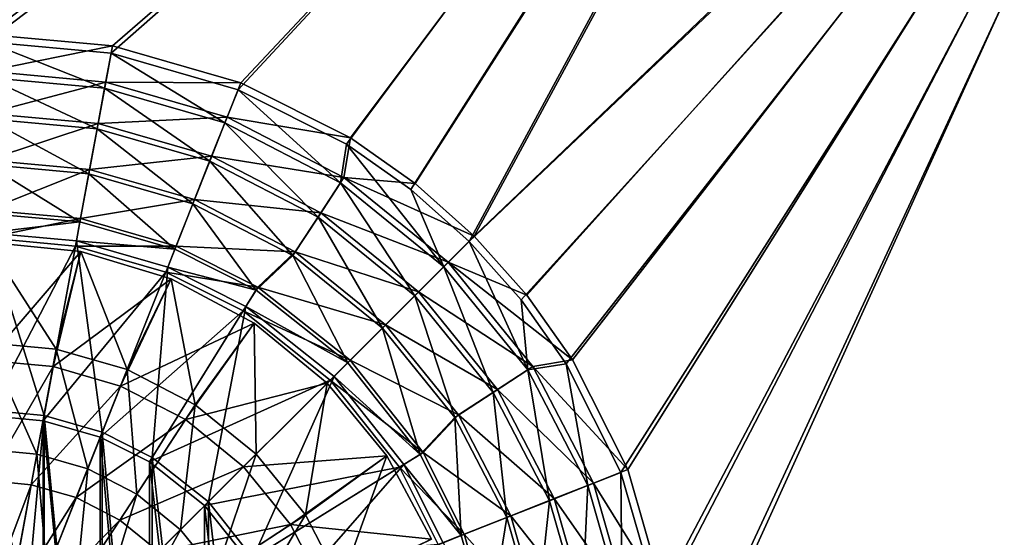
# Model space of a CAD drawing. Header units: metres. Extents: x -904 to 0, y -908 to 0.
# Tile 28 of 161: x -445 to -241, y -455 to -348. Entities that reach past the tile are written whole.
import ezdxf

# ---------------------------------------------------------------- set-up
doc = ezdxf.new("R2010")
doc.units = ezdxf.units.M

msp = doc.modelspace()

# ---------------------------------------------------------------- linework, layer by layer
at = {"layer": 'None012315'}
for points in [[(-432.493317, -395.925415, 2136.720459), (-452.00235, -394.003937, 2136.720459), (-437.612885, -416.245178, 2147.430908)], [(-452.00235, -394.003937, 2136.720459), (-452.00235, -414.924988, 2147.430908), (-437.612885, -416.245178, 2147.430908)], [(-452.00235, -394.003937, 2136.720459), (-432.493317, -395.925415, 2136.720459), (-452.00235, -394.003937, 2134.872803)], [(-432.493317, -395.925415, 2136.720459), (-432.493317, -395.925415, 2134.872803), (-452.00235, -394.003937, 2134.872803)], [(-452.00235, -394.003937, 2134.872803), (-432.493317, -395.925415, 2134.872803), (-452.00235, -418.614349, 2129.237793)], [(-432.493317, -395.925415, 2134.872803), (-438.28421, -419.872955, 2129.237793), (-452.00235, -418.614349, 2129.237793)], [(-432.493317, -395.925415, 2134.872803), (-413.734009, -401.615997, 2134.872803), (-438.28421, -419.872955, 2129.237793)], [(-432.493317, -395.925415, 2136.720459), (-437.612885, -416.245178, 2147.430908), (-422.893799, -420.477264, 2147.430908)], [(-413.734009, -401.615997, 2136.720459), (-432.493317, -395.925415, 2136.720459), (-422.893799, -420.477264, 2147.430908)], [(-432.493317, -395.925415, 2136.720459), (-413.734009, -401.615997, 2136.720459), (-432.493317, -395.925415, 2134.872803)], [(-413.734009, -401.615997, 2136.720459), (-413.734009, -401.615997, 2134.872803), (-432.493317, -395.925415, 2134.872803)], [(-413.734009, -401.615997, 2134.872803), (-424.251831, -423.907593, 2129.237793), (-438.28421, -419.872955, 2129.237793)], [(-413.734009, -401.615997, 2134.872803), (-396.445313, -410.856995, 2134.872803), (-424.251831, -423.907593, 2129.237793)], [(-413.734009, -401.615997, 2136.720459), (-422.893799, -420.477264, 2147.430908), (-408.729553, -427.815216, 2147.430908)], [(-396.445313, -410.856995, 2136.720459), (-413.734009, -401.615997, 2136.720459), (-408.729553, -427.815216, 2147.430908)], [(-413.734009, -401.615997, 2136.720459), (-396.445313, -410.856995, 2136.720459), (-413.734009, -401.615997, 2134.872803)], [(-396.445313, -410.856995, 2136.720459), (-396.445313, -410.856995, 2134.872803), (-413.734009, -401.615997, 2134.872803)], [(-396.445313, -410.856995, 2134.872803), (-410.748413, -430.903198, 2129.237793), (-424.251831, -423.907593, 2129.237793)], [(-396.445313, -410.856995, 2134.872803), (-381.291656, -423.293274, 2134.872803), (-410.748413, -430.903198, 2129.237793)], [(-408.729553, -427.815216, 2147.430908), (-396.085083, -438.08667, 2147.430908), (-396.445313, -410.856995, 2136.720459)], [(-396.085083, -438.08667, 2147.430908), (-381.291656, -423.293274, 2136.720459), (-396.445313, -410.856995, 2136.720459)], [(-396.445313, -410.856995, 2136.720459), (-381.291656, -423.293274, 2136.720459), (-396.445313, -410.856995, 2134.872803)], [(-381.291656, -423.293274, 2136.720459), (-381.291656, -423.293274, 2134.872803), (-396.445313, -410.856995, 2134.872803)], [(-437.612885, -416.245178, 2147.430908), (-452.00235, -414.924988, 2147.430908), (-441.654572, -438.085907, 2155.62085)], [(-452.00235, -414.924988, 2147.430908), (-452.00235, -437.136505, 2155.62085), (-441.654572, -438.085907, 2155.62085)], [(-437.612885, -416.245178, 2147.430908), (-441.654572, -438.085907, 2155.62085), (-431.069733, -441.129272, 2155.62085)], [(-422.893799, -420.477264, 2147.430908), (-437.612885, -416.245178, 2147.430908), (-431.069733, -441.129272, 2155.62085)], [(-452.00235, -418.614349, 2129.237793), (-438.28421, -419.872955, 2129.237793), (-452.00235, -443.587616, 2125.1875)], [(-438.28421, -419.872955, 2129.237793), (-442.82843, -444.429291, 2125.1875), (-452.00235, -443.587616, 2125.1875)], [(-438.28421, -419.872955, 2129.237793), (-424.251831, -423.907593, 2129.237793), (-442.82843, -444.429291, 2125.1875)], [(-422.893799, -420.477264, 2147.430908), (-431.069733, -441.129272, 2155.62085), (-420.883942, -446.406158, 2155.62085)], [(-408.729553, -427.815216, 2147.430908), (-422.893799, -420.477264, 2147.430908), (-420.883942, -446.406158, 2155.62085)], [(-381.291656, -423.293274, 2134.872803), (-398.693848, -440.695465, 2129.237793), (-410.748413, -430.903198, 2129.237793)], [(-381.291656, -423.293274, 2134.872803), (-368.855377, -438.44693, 2134.872803), (-398.693848, -440.695465, 2129.237793)], [(-381.291656, -423.293274, 2136.720459), (-396.085083, -438.08667, 2147.430908), (-385.813599, -450.731171, 2147.430908)], [(-368.855377, -438.44693, 2136.720459), (-381.291656, -423.293274, 2136.720459), (-385.813599, -450.731171, 2147.430908)], [(-381.291656, -423.293274, 2136.720459), (-368.855377, -438.44693, 2136.720459), (-381.291656, -423.293274, 2134.872803)], [(-368.855377, -438.44693, 2136.720459), (-368.855377, -438.44693, 2134.872803), (-381.291656, -423.293274, 2134.872803)], [(-424.251831, -423.907593, 2129.237793), (-433.444366, -447.127411, 2125.1875), (-442.82843, -444.429291, 2125.1875)], [(-424.251831, -423.907593, 2129.237793), (-410.748413, -430.903198, 2129.237793), (-433.444366, -447.127411, 2125.1875)], [(-420.883942, -446.406158, 2155.62085), (-411.790985, -453.792603, 2155.62085), (-408.729553, -427.815216, 2147.430908)], [(-411.790985, -453.792603, 2155.62085), (-396.085083, -438.08667, 2147.430908), (-408.729553, -427.815216, 2147.430908)], [(-410.748413, -430.903198, 2129.237793), (-424.414032, -451.805695, 2125.1875), (-433.444366, -447.127411, 2125.1875)], [(-410.748413, -430.903198, 2129.237793), (-398.693848, -440.695465, 2129.237793), (-424.414032, -451.805695, 2125.1875)], [(-441.654572, -438.085907, 2155.62085), (-452.00235, -437.136505, 2155.62085), (-445.845917, -460.735443, 2161.084717)], [(-441.654572, -438.085907, 2155.62085), (-445.845917, -460.735443, 2161.084717), (-439.548462, -462.546082, 2161.084717)], [(-431.069733, -441.129272, 2155.62085), (-441.654572, -438.085907, 2155.62085), (-439.548462, -462.546082, 2161.084717)], [(-396.085083, -438.08667, 2147.430908), (-411.790985, -453.792603, 2155.62085), (-404.404572, -462.885529, 2155.62085)], [(-385.813599, -450.731171, 2147.430908), (-396.085083, -438.08667, 2147.430908), (-404.404572, -462.885529, 2155.62085)], [(-368.855377, -438.44693, 2134.872803), (-388.901611, -452.750031, 2129.237793), (-398.693848, -440.695465, 2129.237793)], [(-368.855377, -438.44693, 2134.872803), (-359.61438, -455.735596, 2134.872803), (-388.901611, -452.750031, 2129.237793)], [(-368.855377, -438.44693, 2136.720459), (-385.813599, -450.731171, 2147.430908), (-378.475647, -464.895386, 2147.430908)], [(-359.61438, -455.735596, 2136.720459), (-368.855377, -438.44693, 2136.720459), (-378.475647, -464.895386, 2147.430908)], [(-368.855377, -438.44693, 2136.720459), (-359.61438, -455.735596, 2136.720459), (-368.855377, -438.44693, 2134.872803)], [(-359.61438, -455.735596, 2136.720459), (-359.61438, -455.735596, 2134.872803), (-368.855377, -438.44693, 2134.872803)], [(-431.069733, -441.129272, 2155.62085), (-439.548462, -462.546082, 2161.084717), (-433.488403, -465.685577, 2161.084717)], [(-420.883942, -446.406158, 2155.62085), (-431.069733, -441.129272, 2155.62085), (-433.488403, -465.685577, 2161.084717)], [(-398.693848, -440.695465, 2129.237793), (-416.3526, -458.354218, 2125.1875), (-424.414032, -451.805695, 2125.1875)], [(-398.693848, -440.695465, 2129.237793), (-388.901611, -452.750031, 2129.237793), (-416.3526, -458.354218, 2125.1875)], [(-452.00235, -443.587616, 2125.1875), (-442.82843, -444.429291, 2125.1875), (-452.00235, -468.769684, 2122.751953)], [(-442.82843, -444.429291, 2125.1875), (-447.410645, -469.190948, 2122.751953), (-452.00235, -468.769684, 2122.751953)], [(-442.82843, -444.429291, 2125.1875), (-433.444366, -447.127411, 2125.1875), (-447.410645, -469.190948, 2122.751953)], [(-433.444366, -447.127411, 2125.1875), (-442.713745, -470.541412, 2122.751953), (-447.410645, -469.190948, 2122.751953)], [(-433.444366, -447.127411, 2125.1875), (-424.414032, -451.805695, 2125.1875), (-442.713745, -470.541412, 2122.751953)], [(-433.488403, -465.685577, 2161.084717), (-428.078552, -470.080139, 2161.084717), (-420.883942, -446.406158, 2155.62085)], [(-428.078552, -470.080139, 2161.084717), (-411.790985, -453.792603, 2155.62085), (-420.883942, -446.406158, 2155.62085)], [(-424.414032, -451.805695, 2125.1875), (-438.193909, -472.882965, 2122.751953), (-442.713745, -470.541412, 2122.751953)], [(-424.414032, -451.805695, 2125.1875), (-416.3526, -458.354218, 2125.1875), (-438.193909, -472.882965, 2122.751953)], [(-385.813599, -450.731171, 2147.430908), (-404.404572, -462.885529, 2155.62085), (-399.127686, -473.07135, 2155.62085)], [(-378.475647, -464.895386, 2147.430908), (-385.813599, -450.731171, 2147.430908), (-399.127686, -473.07135, 2155.62085)], [(-423.68399, -475.48999, 2161.084717), (-411.790985, -453.792603, 2155.62085), (-428.078552, -470.080139, 2161.084717)], [(-404.404572, -462.885529, 2155.62085), (-411.790985, -453.792603, 2155.62085), (-423.68399, -475.48999, 2161.084717)], [(-388.901611, -452.750031, 2129.237793), (-409.804108, -466.415619, 2125.1875), (-416.3526, -458.354218, 2125.1875)], [(-388.901611, -452.750031, 2129.237793), (-381.905975, -466.253448, 2129.237793), (-409.804108, -466.415619, 2125.1875)], [(-359.61438, -455.735596, 2134.872803), (-381.905975, -466.253448, 2129.237793), (-388.901611, -452.750031, 2129.237793)]]:
    msp.add_3dface(points, dxfattribs=at)
at = {"layer": 'None012346'}
for points in [[(-465.701691, -69.252586, 123.667824), (-398.51358, -66.948952, 123.728142), (-69.298546, -367.238312, 115.864792)], [(-398.51358, -66.948952, 123.728142), (-66.409767, -334.739563, 116.715805), (-69.298546, -367.238312, 115.864792)], [(-71.333969, -367.13382, 118.868553), (-399.362701, -68.982285, 126.675926), (-465.757965, -71.129059, 126.619713)], [(-452.00235, -701.143799, 107.12117), (-465.701691, -69.252586, 123.667824), (-71.672775, -399.771973, 115.012871)], [(-465.701691, -69.252586, 123.667824), (-69.298546, -367.238312, 115.864792), (-71.672775, -399.771973, 115.012871)], [(-71.333969, -367.13382, 118.868553), (-68.556686, -334.277802, 119.72892), (-399.362701, -68.982285, 126.675926)], [(-73.59713, -399.498657, 118.021057), (-465.757965, -71.129059, 126.619713), (-452.00235, -703.006531, 110.073418)], [(-73.59713, -399.498657, 118.021057), (-71.333969, -367.13382, 118.868553), (-465.757965, -71.129059, 126.619713)], [(-75.414772, -432.511597, 117.156578), (-73.59713, -399.498657, 118.021057), (-452.00235, -703.006531, 110.073418)], [(-71.672775, -399.771973, 115.012871), (-73.531425, -432.316986, 114.160645), (-452.00235, -701.143799, 107.12117)], [(-73.531425, -432.316986, 114.160645), (-74.874588, -464.850952, 113.308716), (-452.00235, -701.143799, 107.12117)], [(-75.414772, -432.511597, 117.156578), (-452.00235, -703.006531, 110.073418), (-76.726997, -465.369781, 116.296158)]]:
    msp.add_3dface(points, dxfattribs=at)
at = {"layer": 'None012347'}
for points in [[(-720.775391, -194.321701, 2170), (-452.00235, -352.287384, 2170), (-244.002335, -194.321701, 2170)], [(-452.00235, -352.287384, 2170), (-426.206116, -354.654968, 2170), (-244.002335, -194.321701, 2170)], [(-244.002335, -194.321701, 2170), (-426.206116, -354.654968, 2170), (-399.821198, -362.243896, 2170)], [(-399.821198, -362.243896, 2170), (-377.253082, -373.604065, 2170), (-244.002335, -194.321701, 2170)], [(-377.253082, -373.604065, 2170), (-363.926208, -382.980621, 2170), (-244.002335, -194.321701, 2170)], [(-244.002335, -194.321701, 2170), (-363.926208, -382.980621, 2170), (-351.763763, -393.825043, 2170)], [(-244.002335, -194.321701, 2170), (-351.763763, -393.825043, 2170), (-194.320099, -244.003937, 2170)], [(-244.002335, -195.267593, 2167.144043), (-452.00235, -350.752136, 2167.144043), (-720.775391, -195.267593, 2167.144043)], [(-425.934967, -353.143829, 2167.144043), (-452.00235, -350.752136, 2167.144043), (-244.002335, -195.267593, 2167.144043)], [(-399.273254, -360.809631, 2167.144043), (-425.934967, -353.143829, 2167.144043), (-244.002335, -195.267593, 2167.144043)], [(-376.460724, -372.28891, 2167.144043), (-399.273254, -360.809631, 2167.144043), (-244.002335, -195.267593, 2167.144043)], [(-244.002335, -195.267593, 2167.144043), (-362.996796, -381.75827, 2167.144043), (-376.460724, -372.28891, 2167.144043)], [(-350.708008, -392.709625, 2167.144043), (-362.996796, -381.75827, 2167.144043), (-244.002335, -195.267593, 2167.144043)], [(-195.265991, -244.003937, 2167.144043), (-350.708008, -392.709625, 2167.144043), (-244.002335, -195.267593, 2167.144043)], [(-194.320099, -244.003937, 2170), (-351.763763, -393.825043, 2170), (-340.935394, -405.982819, 2170)], [(-195.265991, -244.003937, 2167.144043), (-339.756653, -404.998383, 2167.144043), (-350.708008, -392.709625, 2167.144043)], [(-340.935394, -405.982819, 2170), (-331.572906, -419.302338, 2170), (-194.320099, -244.003937, 2170)], [(-330.287323, -418.462311, 2167.144043), (-339.756653, -404.998383, 2167.144043), (-195.265991, -244.003937, 2167.144043)], [(-331.572906, -419.302338, 2170), (-320.211243, -441.901245, 2170), (-194.320099, -244.003937, 2170)], [(-318.808014, -441.274872, 2167.144043), (-330.287323, -418.462311, 2167.144043), (-195.265991, -244.003937, 2167.144043)], [(-320.211243, -441.901245, 2170), (-312.638031, -468.290619, 2170), (-194.320099, -244.003937, 2170)], [(-195.265991, -244.003937, 2167.144043), (-311.142212, -467.936584, 2167.144043), (-318.808014, -441.274872, 2167.144043)], [(-312.638031, -468.290619, 2170), (-310.285797, -494.047516, 2170), (-194.320099, -244.003937, 2170)], [(-308.750519, -494.003937, 2167.144043), (-311.142212, -467.936584, 2167.144043), (-195.265991, -244.003937, 2167.144043)], [(-194.320099, -244.003937, 2170), (-310.285797, -494.047516, 2170), (-194.320099, -740.804871, 2170)], [(-195.265991, -740.003967, 2167.144043), (-308.750519, -494.003937, 2167.144043), (-195.265991, -244.003937, 2167.144043)], [(-452.00235, -350.752136, 2167.144043), (-425.934967, -353.143829, 2167.144043), (-452.00235, -358.423584, 2158.309082)], [(-426.206116, -354.654968, 2170), (-452.00235, -352.287384, 2170), (-427.558685, -361.957184, 2161.19458)], [(-452.00235, -352.287384, 2170), (-452.00235, -359.713806, 2161.19458), (-427.558685, -361.957184, 2161.19458)], [(-425.934967, -353.143829, 2167.144043), (-427.331726, -360.687042, 2158.309082), (-452.00235, -358.423584, 2158.309082)], [(-425.934967, -353.143829, 2167.144043), (-399.273254, -360.809631, 2167.144043), (-427.331726, -360.687042, 2158.309082)], [(-427.558685, -361.957184, 2161.19458), (-402.554565, -369.148987, 2161.19458), (-426.206116, -354.654968, 2170)], [(-402.554565, -369.148987, 2161.19458), (-399.821198, -362.243896, 2170), (-426.206116, -354.654968, 2170)], [(-452.00235, -358.423584, 2158.309082), (-427.331726, -360.687042, 2158.309082), (-452.00235, -367.189301, 2150.335449)], [(-427.558685, -361.957184, 2161.19458), (-452.00235, -359.713806, 2161.19458), (-429.119843, -370.390656, 2153.199219)], [(-452.00235, -359.713806, 2161.19458), (-452.00235, -368.290588, 2153.199219), (-429.119843, -370.390656, 2153.199219)], [(-427.331726, -360.687042, 2158.309082), (-428.926758, -369.306427, 2150.335449), (-452.00235, -367.189301, 2150.335449)], [(-429.119843, -370.390656, 2153.199219), (-405.712677, -377.123169, 2153.199219), (-427.558685, -361.957184, 2161.19458)], [(-427.331726, -360.687042, 2158.309082), (-402.095917, -367.942902, 2158.309082), (-428.926758, -369.306427, 2150.335449)], [(-405.712677, -377.123169, 2153.199219), (-402.554565, -369.148987, 2161.19458), (-427.558685, -361.957184, 2161.19458)], [(-399.273254, -360.809631, 2167.144043), (-402.095917, -367.942902, 2158.309082), (-427.331726, -360.687042, 2158.309082)], [(-402.554565, -369.148987, 2161.19458), (-378.493713, -381.619232, 2161.19458), (-399.821198, -362.243896, 2170)], [(-399.273254, -360.809631, 2167.144043), (-376.460724, -372.28891, 2167.144043), (-402.095917, -367.942902, 2158.309082)], [(-378.493713, -381.619232, 2161.19458), (-377.253082, -373.604065, 2170), (-399.821198, -362.243896, 2170)], [(-452.00235, -367.189301, 2150.335449), (-428.926758, -369.306427, 2150.335449), (-452.00235, -376.878479, 2143.397461)], [(-429.119843, -370.390656, 2153.199219), (-452.00235, -368.290588, 2153.199219), (-430.852509, -379.750732, 2146.241455)], [(-452.00235, -368.290588, 2153.199219), (-452.00235, -377.809662, 2146.241455), (-430.852509, -379.750732, 2146.241455)], [(-402.095917, -367.942902, 2158.309082), (-405.32254, -376.09317, 2150.335449), (-428.926758, -369.306427, 2150.335449)], [(-402.095917, -367.942902, 2158.309082), (-377.811432, -380.523804, 2158.309082), (-405.32254, -376.09317, 2150.335449)], [(-376.460724, -372.28891, 2167.144043), (-377.811432, -380.523804, 2158.309082), (-402.095917, -367.942902, 2158.309082)], [(-428.926758, -369.306427, 2150.335449), (-430.68985, -378.833862, 2143.397461), (-452.00235, -376.878479, 2143.397461)], [(-430.852509, -379.750732, 2146.241455), (-409.217743, -385.97345, 2146.241455), (-429.119843, -370.390656, 2153.199219)], [(-428.926758, -369.306427, 2150.335449), (-405.32254, -376.09317, 2150.335449), (-430.68985, -378.833862, 2143.397461)], [(-409.217743, -385.97345, 2146.241455), (-405.712677, -377.123169, 2153.199219), (-429.119843, -370.390656, 2153.199219)], [(-405.712677, -377.123169, 2153.199219), (-383.188538, -388.796967, 2153.199219), (-402.554565, -369.148987, 2161.19458)], [(-383.188538, -388.796967, 2153.199219), (-378.493713, -381.619232, 2161.19458), (-402.554565, -369.148987, 2161.19458)], [(-376.460724, -372.28891, 2167.144043), (-362.996796, -381.75827, 2167.144043), (-377.811432, -380.523804, 2158.309082)], [(-378.493713, -381.619232, 2161.19458), (-357.016632, -399.074738, 2161.19458), (-377.253082, -373.604065, 2170)], [(-357.016632, -399.074738, 2161.19458), (-363.926208, -382.980621, 2170), (-377.253082, -373.604065, 2170)], [(-405.32254, -376.09317, 2150.335449), (-408.889069, -385.102081, 2143.397461), (-430.68985, -378.833862, 2143.397461)], [(-405.32254, -376.09317, 2150.335449), (-382.608124, -387.860657, 2150.335449), (-408.889069, -385.102081, 2143.397461)], [(-377.811432, -380.523804, 2158.309082), (-382.608124, -387.860657, 2150.335449), (-405.32254, -376.09317, 2150.335449)], [(-452.00235, -376.878479, 2143.397461), (-430.68985, -378.833862, 2143.397461), (-452.00235, -387.282349, 2137.627441)], [(-430.852509, -379.750732, 2146.241455), (-452.00235, -377.809662, 2146.241455), (-432.707611, -389.775543, 2140.483643)], [(-452.00235, -377.809662, 2146.241455), (-452.00235, -388.004669, 2140.483643), (-432.707611, -389.775543, 2140.483643)], [(-409.217743, -385.97345, 2146.241455), (-388.399139, -396.763275, 2146.241455), (-405.712677, -377.123169, 2153.199219)], [(-388.399139, -396.763275, 2146.241455), (-383.188538, -388.796967, 2153.199219), (-405.712677, -377.123169, 2153.199219)], [(-430.68985, -378.833862, 2143.397461), (-432.582336, -389.064148, 2137.627441), (-452.00235, -387.282349, 2137.627441)], [(-432.707611, -389.775543, 2140.483643), (-412.972565, -395.451813, 2140.483643), (-430.852509, -379.750732, 2146.241455)], [(-430.68985, -378.833862, 2143.397461), (-408.889069, -385.102081, 2143.397461), (-432.582336, -389.064148, 2137.627441)], [(-412.972565, -395.451813, 2140.483643), (-409.217743, -385.97345, 2146.241455), (-430.852509, -379.750732, 2146.241455)], [(-382.608124, -387.860657, 2150.335449), (-377.811432, -380.523804, 2158.309082), (-356.132538, -398.134155, 2158.309082)], [(-362.996796, -381.75827, 2167.144043), (-350.708008, -392.709625, 2167.144043), (-377.811432, -380.523804, 2158.309082)], [(-377.811432, -380.523804, 2158.309082), (-350.708008, -392.709625, 2167.144043), (-356.132538, -398.134155, 2158.309082)], [(-383.188538, -388.796967, 2153.199219), (-363.08313, -405.137634, 2153.199219), (-378.493713, -381.619232, 2161.19458)], [(-363.08313, -405.137634, 2153.199219), (-357.016632, -399.074738, 2161.19458), (-378.493713, -381.619232, 2161.19458)], [(-351.763763, -393.825043, 2170), (-363.926208, -382.980621, 2170), (-357.016632, -399.074738, 2161.19458)], [(-408.889069, -385.102081, 2143.397461), (-412.719543, -394.775116, 2137.627441), (-432.582336, -389.064148, 2137.627441)], [(-412.972565, -395.451813, 2140.483643), (-396.085693, -403.952972, 2140.483643), (-409.217743, -385.97345, 2146.241455)], [(-408.889069, -385.102081, 2143.397461), (-387.910156, -395.970459, 2143.397461), (-412.719543, -394.775116, 2137.627441)], [(-396.085693, -403.952972, 2140.483643), (-388.399139, -396.763275, 2146.241455), (-409.217743, -385.97345, 2146.241455)], [(-382.608124, -387.860657, 2150.335449), (-387.910156, -395.970459, 2143.397461), (-408.889069, -385.102081, 2143.397461)], [(-452.00235, -387.282349, 2137.627441), (-432.582336, -389.064148, 2137.627441), (-452.00235, -393.096588, 2137.627441)], [(-432.707611, -389.775543, 2140.483643), (-452.00235, -388.004669, 2140.483643), (-452.00235, -392.004669, 2140.483643)], [(-388.399139, -396.763275, 2146.241455), (-369.816132, -411.866638, 2146.241455), (-383.188538, -388.796967, 2153.199219)], [(-387.910156, -395.970459, 2143.397461), (-382.608124, -387.860657, 2150.335449), (-362.330841, -404.332458, 2150.335449)], [(-369.816132, -411.866638, 2146.241455), (-363.08313, -405.137634, 2153.199219), (-383.188538, -388.796967, 2153.199219)], [(-362.330841, -404.332458, 2150.335449), (-382.608124, -387.860657, 2150.335449), (-356.132538, -398.134155, 2158.309082)], [(-452.00235, -393.096588, 2137.627441), (-432.582336, -389.064148, 2137.627441), (-433.64035, -394.781281, 2137.627441)], [(-432.707611, -389.775543, 2140.483643), (-452.00235, -392.004669, 2140.483643), (-433.43399, -393.709045, 2140.483643)], [(-432.582336, -389.064148, 2137.627441), (-412.719543, -394.775116, 2137.627441), (-433.64035, -394.781281, 2137.627441)], [(-412.972565, -395.451813, 2140.483643), (-432.707611, -389.775543, 2140.483643), (-433.43399, -393.709045, 2140.483643)], [(-452.00235, -428.95462, 2170), (-440.160522, -430.041565, 2170), (-452.00235, -392.004669, 2140.483643)], [(-440.160522, -430.041565, 2170), (-433.43399, -393.709045, 2140.483643), (-452.00235, -392.004669, 2140.483643)], [(-350.708008, -392.709625, 2167.144043), (-339.756653, -404.998383, 2167.144043), (-356.132538, -398.134155, 2158.309082)], [(-452.00235, -393.096588, 2137.627441), (-433.64035, -394.781281, 2137.627441), (-452.00235, -430.046539, 2167.144043)], [(-433.64035, -394.781281, 2137.627441), (-440.364075, -431.114349, 2167.144043), (-452.00235, -430.046539, 2167.144043)], [(-433.64035, -394.781281, 2137.627441), (-414.85968, -400.181122, 2137.627441), (-440.364075, -431.114349, 2167.144043)], [(-440.160522, -430.041565, 2170), (-428.04837, -433.525665, 2170), (-433.43399, -393.709045, 2140.483643)], [(-433.64035, -394.781281, 2137.627441), (-412.719543, -394.775116, 2137.627441), (-414.85968, -400.181122, 2137.627441)], [(-428.04837, -433.525665, 2170), (-414.441803, -399.172211, 2140.483643), (-433.43399, -393.709045, 2140.483643)], [(-412.972565, -395.451813, 2140.483643), (-433.43399, -393.709045, 2140.483643), (-414.441803, -399.172211, 2140.483643)], [(-412.719543, -394.775116, 2137.627441), (-395.717621, -403.331299, 2137.627441), (-414.85968, -400.181122, 2137.627441)], [(-387.910156, -395.970459, 2143.397461), (-395.717621, -403.331299, 2137.627441), (-412.719543, -394.775116, 2137.627441)], [(-357.016632, -399.074738, 2161.19458), (-339.573914, -420.562225, 2161.19458), (-351.763763, -393.825043, 2170)], [(-339.573914, -420.562225, 2161.19458), (-340.935394, -405.982819, 2170), (-351.763763, -393.825043, 2170)], [(-396.085693, -403.952972, 2140.483643), (-412.972565, -395.451813, 2140.483643), (-414.441803, -399.172211, 2140.483643)], [(-396.085693, -403.952972, 2140.483643), (-377.027222, -419.073456, 2140.483643), (-388.399139, -396.763275, 2146.241455)], [(-395.717621, -403.331299, 2137.627441), (-387.910156, -395.970459, 2143.397461), (-369.182129, -411.183746, 2143.397461)], [(-377.027222, -419.073456, 2140.483643), (-369.816132, -411.866638, 2146.241455), (-388.399139, -396.763275, 2146.241455)], [(-369.182129, -411.183746, 2143.397461), (-387.910156, -395.970459, 2143.397461), (-362.330841, -404.332458, 2150.335449)], [(-428.04837, -433.525665, 2170), (-417.675049, -438.749542, 2170), (-414.441803, -399.172211, 2140.483643)], [(-417.675049, -438.749542, 2170), (-398.191193, -407.354004, 2140.483643), (-414.441803, -399.172211, 2140.483643)], [(-396.085693, -403.952972, 2140.483643), (-414.441803, -399.172211, 2140.483643), (-398.191193, -407.354004, 2140.483643)], [(-363.08313, -405.137634, 2153.199219), (-346.754425, -425.252747, 2153.199219), (-357.016632, -399.074738, 2161.19458)], [(-362.330841, -404.332458, 2150.335449), (-356.132538, -398.134155, 2158.309082), (-338.522186, -419.813049, 2158.309082)], [(-346.754425, -425.252747, 2153.199219), (-339.573914, -420.562225, 2161.19458), (-357.016632, -399.074738, 2161.19458)], [(-356.132538, -398.134155, 2158.309082), (-339.756653, -404.998383, 2167.144043), (-330.287323, -418.462311, 2167.144043)], [(-356.132538, -398.134155, 2158.309082), (-330.287323, -418.462311, 2167.144043), (-338.522186, -419.813049, 2158.309082)], [(-414.85968, -400.181122, 2137.627441), (-428.46048, -434.536896, 2167.144043), (-440.364075, -431.114349, 2167.144043)], [(-414.85968, -400.181122, 2137.627441), (-398.782593, -408.272064, 2137.627441), (-428.46048, -434.536896, 2167.144043)], [(-414.85968, -400.181122, 2137.627441), (-395.717621, -403.331299, 2137.627441), (-398.782593, -408.272064, 2137.627441)], [(-395.717621, -403.331299, 2137.627441), (-376.538788, -418.540375, 2137.627441), (-398.782593, -408.272064, 2137.627441)], [(-377.027222, -419.073456, 2140.483643), (-396.085693, -403.952972, 2140.483643), (-398.191193, -407.354004, 2140.483643)], [(-376.538788, -418.540375, 2137.627441), (-395.717621, -403.331299, 2137.627441), (-369.182129, -411.183746, 2143.397461)], [(-369.816132, -411.866638, 2146.241455), (-354.723846, -430.458618, 2146.241455), (-363.08313, -405.137634, 2153.199219)], [(-369.182129, -411.183746, 2143.397461), (-362.330841, -404.332458, 2150.335449), (-345.85907, -424.609741, 2150.335449)], [(-354.723846, -430.458618, 2146.241455), (-346.754425, -425.252747, 2153.199219), (-363.08313, -405.137634, 2153.199219)], [(-345.85907, -424.609741, 2150.335449), (-362.330841, -404.332458, 2150.335449), (-338.522186, -419.813049, 2158.309082)], [(-417.675049, -438.749542, 2170), (-405.987854, -448.024811, 2170), (-398.191193, -407.354004, 2140.483643)], [(-405.987854, -448.024811, 2170), (-379.85022, -421.907318, 2140.483643), (-398.191193, -407.354004, 2140.483643)], [(-377.027222, -419.073456, 2140.483643), (-398.191193, -407.354004, 2140.483643), (-379.85022, -421.907318, 2140.483643)], [(-331.572906, -419.302338, 2170), (-340.935394, -405.982819, 2170), (-339.573914, -420.562225, 2161.19458)], [(-398.782593, -408.272064, 2137.627441), (-418.260773, -439.671112, 2167.144043), (-428.46048, -434.536896, 2167.144043)], [(-398.782593, -408.272064, 2137.627441), (-380.650055, -422.651672, 2137.627441), (-418.260773, -439.671112, 2167.144043)], [(-398.782593, -408.272064, 2137.627441), (-376.538788, -418.540375, 2137.627441), (-380.650055, -422.651672, 2137.627441)], [(-376.538788, -418.540375, 2137.627441), (-369.182129, -411.183746, 2143.397461), (-353.968872, -429.911743, 2143.397461)], [(-353.968872, -429.911743, 2143.397461), (-369.182129, -411.183746, 2143.397461), (-345.85907, -424.609741, 2150.335449)], [(-377.027222, -419.073456, 2140.483643), (-361.92923, -438.122986, 2140.483643), (-369.816132, -411.866638, 2146.241455)], [(-361.92923, -438.122986, 2140.483643), (-354.723846, -430.458618, 2146.241455), (-369.816132, -411.866638, 2146.241455)], [(-376.538788, -418.540375, 2137.627441), (-361.329681, -437.719208, 2137.627441), (-380.650055, -422.651672, 2137.627441)], [(-361.92923, -438.122986, 2140.483643), (-377.027222, -419.073456, 2140.483643), (-379.85022, -421.907318, 2140.483643)], [(-361.329681, -437.719208, 2137.627441), (-376.538788, -418.540375, 2137.627441), (-353.968872, -429.911743, 2143.397461)], [(-339.573914, -420.562225, 2161.19458), (-327.117981, -444.630493, 2161.19458), (-331.572906, -419.302338, 2170)], [(-330.287323, -418.462311, 2167.144043), (-318.808014, -441.274872, 2167.144043), (-338.522186, -419.813049, 2158.309082)], [(-327.117981, -444.630493, 2161.19458), (-320.211243, -441.901245, 2170), (-331.572906, -419.302338, 2170)], [(-346.754425, -425.252747, 2153.199219), (-335.094025, -447.783844, 2153.199219), (-339.573914, -420.562225, 2161.19458)], [(-345.85907, -424.609741, 2150.335449), (-338.522186, -419.813049, 2158.309082), (-325.941315, -444.097534, 2158.309082)], [(-335.094025, -447.783844, 2153.199219), (-327.117981, -444.630493, 2161.19458), (-339.573914, -420.562225, 2161.19458)], [(-338.522186, -419.813049, 2158.309082), (-318.808014, -441.274872, 2167.144043), (-325.941315, -444.097534, 2158.309082)], [(-380.650055, -422.651672, 2137.627441), (-406.777618, -448.779236, 2167.144043), (-418.260773, -439.671112, 2167.144043)], [(-380.650055, -422.651672, 2137.627441), (-366.270477, -440.78418, 2137.627441), (-406.777618, -448.779236, 2167.144043)], [(-405.987854, -448.024811, 2170), (-396.730255, -459.705109, 2170), (-379.85022, -421.907318, 2140.483643)], [(-396.730255, -459.705109, 2170), (-365.324829, -440.237183, 2140.483643), (-379.85022, -421.907318, 2140.483643)], [(-380.650055, -422.651672, 2137.627441), (-361.329681, -437.719208, 2137.627441), (-366.270477, -440.78418, 2137.627441)], [(-361.92923, -438.122986, 2140.483643), (-379.85022, -421.907318, 2140.483643), (-365.324829, -440.237183, 2140.483643)], [(-354.723846, -430.458618, 2146.241455), (-343.946381, -451.283661, 2146.241455), (-346.754425, -425.252747, 2153.199219)], [(-353.968872, -429.911743, 2143.397461), (-345.85907, -424.609741, 2150.335449), (-334.091583, -447.324158, 2150.335449)], [(-343.946381, -451.283661, 2146.241455), (-335.094025, -447.783844, 2153.199219), (-346.754425, -425.252747, 2153.199219)], [(-334.091583, -447.324158, 2150.335449), (-345.85907, -424.609741, 2150.335449), (-325.941315, -444.097534, 2158.309082)], [(-452.00235, -428.95462, 2170), (-452.00235, -559.053284, 2170), (-440.160522, -430.041565, 2170)], [(-452.00235, -559.053284, 2170), (-440.25882, -557.984436, 2170), (-440.160522, -430.041565, 2170)], [(-440.364075, -431.114349, 2167.144043), (-440.364075, -556.893555, 2167.144043), (-452.00235, -430.046539, 2167.144043)], [(-440.364075, -556.893555, 2167.144043), (-452.00235, -557.961365, 2167.144043), (-452.00235, -430.046539, 2167.144043)], [(-428.46048, -434.536896, 2167.144043), (-428.46048, -553.471008, 2167.144043), (-440.364075, -431.114349, 2167.144043)], [(-428.46048, -553.471008, 2167.144043), (-440.364075, -556.893555, 2167.144043), (-440.364075, -431.114349, 2167.144043)], [(-440.160522, -430.041565, 2170), (-440.25882, -557.984436, 2170), (-428.141388, -554.518982, 2170)], [(-440.160522, -430.041565, 2170), (-428.141388, -554.518982, 2170), (-428.04837, -433.525665, 2170)], [(-361.92923, -438.122986, 2140.483643), (-353.426971, -455.032837, 2140.483643), (-354.723846, -430.458618, 2146.241455)], [(-361.329681, -437.719208, 2137.627441), (-353.968872, -429.911743, 2143.397461), (-343.100464, -450.890686, 2143.397461)], [(-353.426971, -455.032837, 2140.483643), (-343.946381, -451.283661, 2146.241455), (-354.723846, -430.458618, 2146.241455)], [(-343.100464, -450.890686, 2143.397461), (-353.968872, -429.911743, 2143.397461), (-334.091583, -447.324158, 2150.335449)], [(-428.141388, -554.518982, 2170), (-417.731812, -549.293579, 2170), (-428.04837, -433.525665, 2170)], [(-428.04837, -433.525665, 2170), (-417.731812, -549.293579, 2170), (-417.675049, -438.749542, 2170)], [(-418.260773, -439.671112, 2167.144043), (-418.260773, -548.336792, 2167.144043), (-428.46048, -434.536896, 2167.144043)], [(-418.260773, -548.336792, 2167.144043), (-428.46048, -553.471008, 2167.144043), (-428.46048, -434.536896, 2167.144043)], [(-361.329681, -437.719208, 2137.627441), (-352.773499, -454.721161, 2137.627441), (-366.270477, -440.78418, 2137.627441)], [(-352.773499, -454.721161, 2137.627441), (-361.329681, -437.719208, 2137.627441), (-343.100464, -450.890686, 2143.397461)], [(-406.777618, -448.779236, 2167.144043), (-406.777618, -539.228638, 2167.144043), (-418.260773, -439.671112, 2167.144043)], [(-406.777618, -539.228638, 2167.144043), (-418.260773, -548.336792, 2167.144043), (-418.260773, -439.671112, 2167.144043)], [(-417.731812, -549.293579, 2170), (-406.058624, -540.053772, 2170), (-417.675049, -438.749542, 2170)], [(-417.675049, -438.749542, 2170), (-406.058624, -540.053772, 2170), (-405.987854, -448.024811, 2170)], [(-353.426971, -455.032837, 2140.483643), (-361.92923, -438.122986, 2140.483643), (-365.324829, -440.237183, 2140.483643)], [(-366.270477, -440.78418, 2137.627441), (-397.669525, -460.26236, 2167.144043), (-406.777618, -448.779236, 2167.144043)], [(-366.270477, -440.78418, 2137.627441), (-358.179535, -456.861298, 2137.627441), (-397.669525, -460.26236, 2167.144043)], [(-396.730255, -459.705109, 2170), (-391.505676, -470.096466, 2170), (-365.324829, -440.237183, 2140.483643)], [(-391.505676, -470.096466, 2170), (-357.141754, -456.516327, 2140.483643), (-365.324829, -440.237183, 2140.483643)], [(-366.270477, -440.78418, 2137.627441), (-352.773499, -454.721161, 2137.627441), (-358.179535, -456.861298, 2137.627441)], [(-353.426971, -455.032837, 2140.483643), (-365.324829, -440.237183, 2140.483643), (-357.141754, -456.516327, 2140.483643)], [(-327.117981, -444.630493, 2161.19458), (-319.94104, -469.638885, 2161.19458), (-320.211243, -441.901245, 2170)], [(-318.808014, -441.274872, 2167.144043), (-311.142212, -467.936584, 2167.144043), (-325.941315, -444.097534, 2158.309082)], [(-319.94104, -469.638885, 2161.19458), (-312.638031, -468.290619, 2170), (-320.211243, -441.901245, 2170)], [(-334.091583, -447.324158, 2150.335449), (-325.941315, -444.097534, 2158.309082), (-318.685455, -469.333313, 2158.309082)], [(-325.941315, -444.097534, 2158.309082), (-311.142212, -467.936584, 2167.144043), (-318.685455, -469.333313, 2158.309082)], [(-335.094025, -447.783844, 2153.199219), (-328.375458, -471.195007, 2153.199219), (-327.117981, -444.630493, 2161.19458)], [(-328.375458, -471.195007, 2153.199219), (-319.94104, -469.638885, 2161.19458), (-327.117981, -444.630493, 2161.19458)], [(-406.058624, -540.053772, 2170), (-396.765717, -528.359863, 2170), (-405.987854, -448.024811, 2170)], [(-405.987854, -448.024811, 2170), (-396.765717, -528.359863, 2170), (-396.730255, -459.705109, 2170)], [(-343.946381, -451.283661, 2146.241455), (-337.736572, -472.922119, 2146.241455), (-335.094025, -447.783844, 2153.199219)], [(-343.100464, -450.890686, 2143.397461), (-334.091583, -447.324158, 2150.335449), (-327.30484, -470.928375, 2150.335449)], [(-337.736572, -472.922119, 2146.241455), (-328.375458, -471.195007, 2153.199219), (-335.094025, -447.783844, 2153.199219)], [(-327.30484, -470.928375, 2150.335449), (-334.091583, -447.324158, 2150.335449), (-318.685455, -469.333313, 2158.309082)], [(-397.669525, -460.26236, 2167.144043), (-397.669525, -527.745544, 2167.144043), (-406.777618, -448.779236, 2167.144043)], [(-397.669525, -527.745544, 2167.144043), (-406.777618, -539.228638, 2167.144043), (-406.777618, -448.779236, 2167.144043)], [(-353.426971, -455.032837, 2140.483643), (-347.762482, -474.77121, 2140.483643), (-343.946381, -451.283661, 2146.241455)], [(-352.773499, -454.721161, 2137.627441), (-343.100464, -450.890686, 2143.397461), (-336.832245, -472.691437, 2143.397461)], [(-347.762482, -474.77121, 2140.483643), (-337.736572, -472.922119, 2146.241455), (-343.946381, -451.283661, 2146.241455)], [(-336.832245, -472.691437, 2143.397461), (-343.100464, -450.890686, 2143.397461), (-327.30484, -470.928375, 2150.335449)], [(-352.773499, -454.721161, 2137.627441), (-347.062531, -474.583923, 2137.627441), (-358.179535, -456.861298, 2137.627441)], [(-347.762482, -474.77121, 2140.483643), (-353.426971, -455.032837, 2140.483643), (-357.141754, -456.516327, 2140.483643)], [(-347.062531, -474.583923, 2137.627441), (-352.773499, -454.721161, 2137.627441), (-336.832245, -472.691437, 2143.397461)]]:
    msp.add_3dface(points, dxfattribs=at)

doc.saveas('drawing.dxf')
